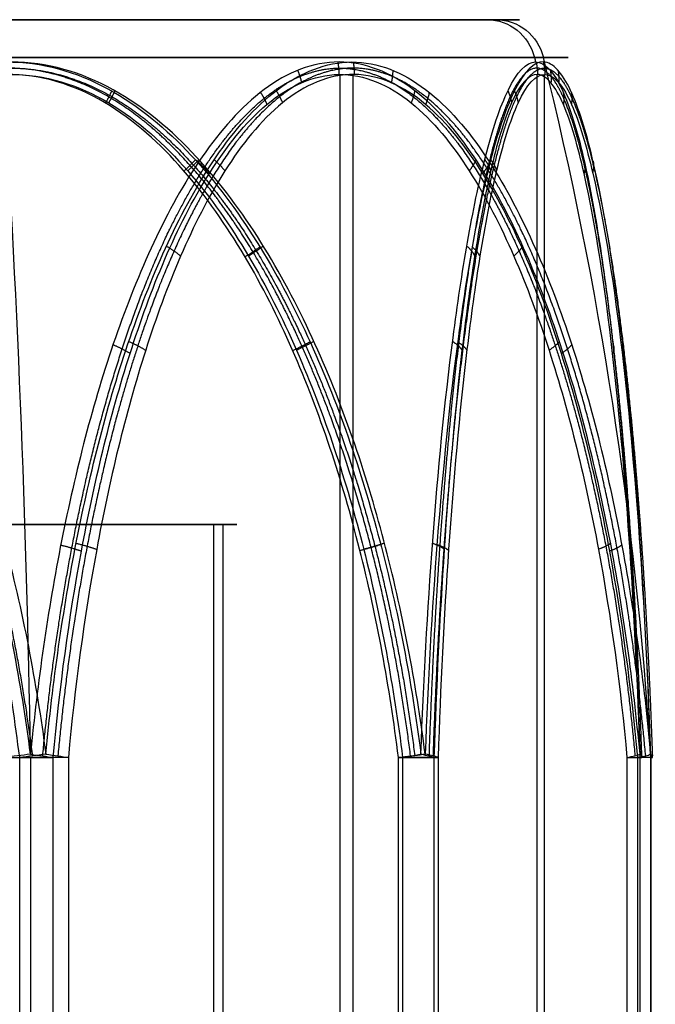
# Model space of a CAD drawing. Header units: millimetres. Extents: x -175 to 175, y -101 to 102.
# Tile 27 of 133: x -105.6 to -103.08, y -52.4 to -48.5. Entities that reach past the tile are written whole.
import ezdxf

# ---------------------------------------------------------------- set-up
doc = ezdxf.new("R2010")
doc.units = ezdxf.units.MM
doc.layers.add('Livello 01', color=7, linetype='Continuous')

msp = doc.modelspace()

# ---------------------------------------------------------------- linework, layer by layer
at = {"layer": 'Livello 01', "color": 254, "true_color": 0xcad1ee}
for p, q in [((-103.7479, -48.5, -216.1848), (-109.1059, -48.5, -217.5985)), ((-103.7127, -48.5, -3.3662), (-109.0706, -48.5, -4.7799)), ((-104.3313, -59.3, -219.0033), (-104.3313, -48.7169, -219.0033)), ((-104.28, -59.3, -1.9775), (-104.28, -48.7169, -1.9775)), ((-103.5504, -59.3, -216.1327), (-103.5504, -48.7169, -216.1327)), ((-103.521, -59.3, -4.854), (-103.521, -48.7169, -4.854)), ((-108.0223, -50.5, -217.3126), (-104.8315, -50.5, -216.4707)), ((-104.7963, -50.5, -3.6521), (-107.9871, -50.5, -4.494)), ((-104.7963, -50.5, -3.6521), (-104.7963, -55.4, -3.6521)), ((-105.5584, -51.4225, -220.1833), (-105.5584, -59.3, -220.1833)), ((-103.1, -51.4225, -3.2045), (-103.1, -59.3, -3.2045))]:
    msp.add_line(p, q, dxfattribs=at)
at = {"layer": 'Livello 01', "color": 254, "true_color": 0xcad1ee, "extrusion": (0, -1, 0)}
for centre, radius, start, end in [((-106.4269, -216.8917, 48.5), 2.7707, 14.7811, 194.7811), ((-106.4269, -216.8917, 48.5), 2.7707, 194.7811, 14.7811), ((-106.3917, -4.0731, 48.5), 2.7707, 284.7811, 104.7811), ((-106.3917, -4.0731, 48.6503), 2.9644, 284.7811, 104.7811), ((-106.4269, -216.8917, 50.5), 1.65, 14.7811, 194.7811), ((-106.4269, -216.8917, 50.5), 1.65, 194.7811, 14.7811), ((-106.3917, -4.0731, 50.5), 1.65, 284.7811, 104.7811), ((-105.6094, -219.9899, 51.4225), 0.2, 254.7811, 314.7811), ((-105.5505, -0.9811, 51.4225), 0.2, 44.7811, 104.7811), ((-104.1525, -214.6346, 51.4225), 0.2, 14.7811, 74.7811), ((-104.1346, -6.3475, 51.4225), 0.2, 284.7811, 344.7811), ((-103.335, -217.7328, 51.4225), 0.2, 314.7811, 14.7811), ((-103.2934, -3.2556, 51.4225), 0.2, 344.7811, 44.7811)]:
    msp.add_arc(centre, radius, start, end, dxfattribs=at)
at = {"layer": 'Livello 01', "color": 254, "true_color": 0xcad1ee, "extrusion": (0.255127, 8.7283e-13, -0.966908)}
msp.add_arc((-48.7, -155.4693, 182.5618), 0.2, 0, 75.6064, dxfattribs=at)
at = {"layer": 'Livello 01', "color": 254, "true_color": 0xcad1ee, "extrusion": (0.255127, -3.22045e-16, -0.966908)}
msp.add_arc((-48.7, -155.4693, 182.5618), 0.2, 0, 75.6064, dxfattribs=at)
at = {"layer": 'Livello 01', "color": 254, "true_color": 0xcad1ee, "extrusion": (0.255127, -8.49744e-17, -0.966908)}
msp.add_arc((-48.7, -101.1394, -23.2051), 0.2, 0, 75.6064, dxfattribs=at)
at = {"layer": 'Livello 01', "color": 254, "true_color": 0xcad1ee, "extrusion": (0, 1, 0)}
for centre, radius, start, end in [((106.4269, -216.8917, -48.6503), 2.9644, 345.2189, 165.2189), ((106.4269, -216.8917, -48.6503), 2.9644, 165.2189, 345.2189), ((104.1525, -214.6346, -51.4225), 0.2, 105.2189, 165.2189)]:
    msp.add_arc(centre, radius, start, end, dxfattribs=at)
at = {"layer": 'Livello 01', "color": 254, "true_color": 0xcad1ee, "extrusion": (0.966908, 8.49744e-17, 0.255127)}
msp.add_arc((-52.379, -170.997, -158.24), 15, 273.70547, 284.39359, dxfattribs=at)
at = {"layer": 'Livello 01', "color": 254, "true_color": 0xcad1ee, "extrusion": (0.255127, -2.0959e-10, -0.966908)}
msp.add_arc((-52.379, -169.8047, 182.5618), 15, 75.60641, 75.6739, dxfattribs=at)
at = {"layer": 'Livello 01', "color": 254, "true_color": 0xcad1ee, "extrusion": (-0.255127, 3.22045e-16, 0.966908)}
msp.add_arc((52.379, -115.4748, 23.2051), 15, 93.70547, 104.39359, dxfattribs=at)
at = {"layer": 'Livello 01', "color": 254, "true_color": 0xcad1ee, "extrusion": (-0.123948, 0.991716, 0.03372)}
for centre, start, end in [((111.1715, -218.5859, -45.3244), 254.8918, 285.0986), ((109.7258, -213.2275, -45.3244), 105.0986, 135.3054)]:
    msp.add_arc(centre, 0.2, start, end, dxfattribs=at)
at = {"layer": 'Livello 01', "color": 254, "true_color": 0xcad1ee, "extrusion": (0.124202, -0.991716, 0.032772)}
msp.add_arc((-111.1226, -2.2229, 37.8548), 0.2, 74.4571, 104.664, dxfattribs=at)
at = {"layer": 'Livello 01', "color": 254, "true_color": 0xcad1ee, "extrusion": (-0.091176, -0.991716, -0.090482)}
msp.add_arc((-100.4581, -213.5794, 80.5308), 0.2, 284.336, 314.5428, dxfattribs=at)
at = {"layer": 'Livello 01', "color": 254, "true_color": 0xcad1ee, "extrusion": (0.090482, 0.991716, -0.091176)}
msp.add_arc((100.4416, -6.5206, -60.4575), 0.2, 104.7737, 134.9806, dxfattribs=at)
at = {"layer": 'Livello 01', "color": 254, "true_color": 0xcad1ee, "extrusion": (-0.124202, 0.991716, -0.032772)}
msp.add_arc((109.7176, -7.5921, -37.8548), 0.2, 225.1292, 255.336, dxfattribs=at)
at = {"layer": 'Livello 01', "color": 254, "true_color": 0xcad1ee, "extrusion": (0.032772, 0.991716, -0.124202)}
msp.add_arc((102.3973, -219.7832, -27.7517), 0.2, 134.8941, 165.1009, dxfattribs=at)
at = {"layer": 'Livello 01', "color": 254, "true_color": 0xcad1ee, "extrusion": (0.03372, 0.991716, 0.123948)}
msp.add_arc((102.327, 0.5101, -55.2947), 0.2, 195.34, 225.5469, dxfattribs=at)
at = {"layer": 'Livello 01', "color": 254, "true_color": 0xcad1ee, "extrusion": (0.091176, -0.991716, 0.090482)}
msp.add_arc((-107.6089, -220.617, 21.8739), 0.2, 314.5428, 344.7496, dxfattribs=at)
at = {"layer": 'Livello 01', "color": 254, "true_color": 0xcad1ee, "extrusion": (-0.090482, 0.991716, 0.091176)}
msp.add_arc((107.5384, 0.5714, -41.9471), 0.2, 134.9806, 165.1874, dxfattribs=at)
at = {"layer": 'Livello 01', "color": 254, "true_color": 0xcad1ee, "extrusion": (0.032772, -0.991716, -0.124202)}
msp.add_arc((-104.977, -210.0875, 74.6529), 0.2, 344.6923, 14.8991, dxfattribs=at)
at = {"layer": 'Livello 01', "color": 254, "true_color": 0xcad1ee, "extrusion": (-0.03372, 0.991716, -0.123948)}
msp.add_arc((104.9812, -9.1654, -47.11), 0.2, 165.1332, 195.34, dxfattribs=at)
at = {"layer": 'Livello 01', "color": 254, "true_color": 0xcad1ee}
msp.add_arc((-103.2934, -51.4225, -3.2556), 0.2, 0, 1.9475, dxfattribs=at)
for points, knots in [([(-105.5585, -51.4096, -220.1829), (-105.5957, -51.1238, -220.1736), (-105.65, -50.8404, -220.16), (-105.797, -50.2887, -220.123), (-105.8893, -50.0193, -220.0998), (-106.0704, -49.6299, -220.0539), (-106.1384, -49.5024, -220.0367), (-106.2906, -49.2615, -219.9978), (-106.375, -49.1473, -219.9761), (-106.5702, -48.9385, -219.9256), (-106.6788, -48.8463, -219.8973), (-106.9274, -48.7089, -219.8316), (-107.0669, -48.6675, -219.7942), (-107.2754, -48.6674, -219.7375), (-107.3459, -48.6774, -219.7182), (-107.4808, -48.7152, -219.6809), (-107.5453, -48.7426, -219.663), (-107.7317, -48.8456, -219.6109), (-107.8405, -48.9386, -219.58), (-108.034, -49.1468, -219.5248), (-108.1179, -49.2612, -219.5007), (-108.2695, -49.5031, -219.4569), (-108.3367, -49.6308, -219.4374), (-108.5154, -50.0188, -219.3854), (-108.6068, -50.2878, -219.3586), (-108.7524, -50.8398, -219.316), (-108.8062, -51.1237, -219.3002), (-108.843, -51.4096, -219.2893)], [0, 0, 0, 0, 0.86597, 0.86597, 1.731941, 1.731941, 2.164926, 2.164926, 2.597911, 2.597911, 3.030897, 3.030897, 3.463882, 3.463882, 3.680375, 3.680375, 3.896867, 3.896867, 4.329852, 4.329852, 4.762838, 4.762838, 5.195823, 5.195823, 6.061793, 6.061793, 6.927764, 6.927764, 6.927764, 6.927764]), ([(-107.2954, -51.4096, -213.6004), (-107.2582, -51.1243, -213.6097), (-107.2045, -50.8433, -213.6232), (-107.0583, -50.2934, -213.6599), (-106.9664, -50.024, -213.6831), (-106.7245, -49.5025, -213.7443), (-106.5793, -49.2558, -213.7812), (-106.2874, -48.9419, -213.8568), (-106.1796, -48.8497, -213.8848), (-105.9938, -48.7456, -213.934), (-105.9295, -48.7179, -213.951), (-105.7953, -48.679, -213.987), (-105.7246, -48.6681, -214.0061), (-105.5151, -48.6661, -214.063), (-105.3761, -48.7062, -214.1014), (-105.1274, -48.8418, -214.171), (-105.0192, -48.9332, -214.2017), (-104.8241, -49.1414, -214.2573), (-104.7389, -49.257, -214.2818), (-104.5864, -49.4995, -214.3258), (-104.5199, -49.6254, -214.3452), (-104.3407, -50.0129, -214.3973), (-104.2477, -50.2856, -214.4245), (-104.1009, -50.8419, -214.4675), (-104.0476, -51.1241, -214.4832), (-104.0109, -51.4096, -214.494)], [-6.93099, -6.93099, -6.93099, -6.93099, -6.064616, -6.064616, -5.198242, -5.198242, -4.331869, -4.331869, -3.898682, -3.898682, -3.682088, -3.682088, -3.465495, -3.465495, -3.032308, -3.032308, -2.599121, -2.599121, -2.165934, -2.165934, -1.732747, -1.732747, -0.866374, -0.866374, 0, 0, 0, 0]), ([(-107.1491, -48.6674, -1.2025), (-107.0794, -48.6674, -1.1842), (-107.0087, -48.6775, -1.1656), (-106.8733, -48.7153, -1.1305), (-106.8084, -48.7427, -1.1137), (-106.6211, -48.8458, -1.0657), (-106.5114, -48.9388, -1.0381), (-106.3163, -49.1471, -0.9891), (-106.2316, -49.2615, -0.9681), (-106.0785, -49.5033, -0.9302), (-106.0105, -49.631, -0.9135), (-105.8298, -50.0189, -0.8692), (-105.7373, -50.288, -0.8467), (-105.5899, -50.8399, -0.8108), (-105.5354, -51.1238, -0.7976), (-105.4981, -51.4096, -0.7886)], [0, 0, 0, 0, 0.216392, 0.216392, 0.432785, 0.432785, 0.86557, 0.86557, 1.298354, 1.298354, 1.731139, 1.731139, 2.596709, 2.596709, 3.462278, 3.462278, 3.462278, 3.462278]), ([(-103.994, -51.4096, -6.4891), (-104.0309, -51.1238, -6.4997), (-104.0847, -50.8403, -6.515), (-104.2305, -50.2886, -6.5566), (-104.3221, -50.0192, -6.5826), (-104.5019, -49.6297, -6.6334), (-104.5694, -49.5022, -6.6525), (-104.7206, -49.2613, -6.6949), (-104.8046, -49.1471, -6.7184), (-104.999, -48.9383, -6.7722), (-105.1072, -48.8461, -6.802), (-105.3555, -48.7087, -6.8694), (-105.495, -48.6674, -6.9068), (-105.6342, -48.6674, -6.9436)], [-3.465488, -3.465488, -3.465488, -3.465488, -2.599116, -2.599116, -1.732744, -1.732744, -1.299558, -1.299558, -0.866372, -0.866372, -0.433186, -0.433186, 0, 0, 0, 0]), ([(-103.1424, -51.4096, -217.7852), (-103.1691, -51.1238, -217.8128), (-103.208, -50.8404, -217.853), (-103.3136, -50.2887, -217.9618), (-103.3798, -50.0193, -218.0301), (-103.5101, -49.6299, -218.1641), (-103.559, -49.5024, -218.2142), (-103.6688, -49.2615, -218.3266), (-103.7297, -49.1473, -218.3889), (-103.8711, -48.9385, -218.5327), (-103.9499, -48.8463, -218.6126), (-104.1311, -48.7089, -218.795), (-104.2332, -48.6675, -218.8972), (-104.3866, -48.6674, -219.0494), (-104.4386, -48.6774, -219.1008), (-104.5383, -48.7152, -219.199), (-104.5861, -48.7426, -219.2459), (-104.7244, -48.8456, -219.3812), (-104.8055, -48.9386, -219.46), (-104.9501, -49.1468, -219.6), (-105.013, -49.2612, -219.6606), (-105.1266, -49.5031, -219.7699), (-105.1772, -49.6308, -219.8184), (-105.3115, -50.0188, -219.9472), (-105.3804, -50.2878, -220.0129), (-105.4902, -50.8398, -220.1177), (-105.5307, -51.1237, -220.1564), (-105.5585, -51.4096, -220.1829)], [0, 0, 0, 0, 0.86597, 0.86597, 1.731941, 1.731941, 2.164926, 2.164926, 2.597911, 2.597911, 3.030897, 3.030897, 3.463882, 3.463882, 3.680375, 3.680375, 3.896867, 3.896867, 4.329852, 4.329852, 4.762838, 4.762838, 5.195823, 5.195823, 6.061793, 6.061793, 6.927764, 6.927764, 6.927764, 6.927764]), ([(-105.4981, -51.4096, -0.7886), (-105.4706, -51.1238, -0.8152), (-105.4304, -50.8404, -0.8542), (-105.3215, -50.2887, -0.9597), (-105.2532, -50.0193, -1.0259), (-105.1193, -49.6299, -1.1562), (-105.0691, -49.5024, -1.2051), (-104.9567, -49.2615, -1.3149), (-104.8944, -49.1473, -1.3758), (-104.7506, -48.9385, -1.5172), (-104.6707, -48.8463, -1.5961), (-104.4883, -48.7089, -1.7773), (-104.3862, -48.6675, -1.8793), (-104.234, -48.6674, -2.0327), (-104.1825, -48.6774, -2.0847), (-104.0844, -48.7152, -2.1844), (-104.0374, -48.7426, -2.2322), (-103.9021, -48.8456, -2.3705), (-103.8233, -48.9386, -2.4516), (-103.6833, -49.1468, -2.5962), (-103.6227, -49.2612, -2.6591), (-103.5134, -49.5031, -2.7728), (-103.4649, -49.6308, -2.8233), (-103.3361, -50.0188, -2.9577), (-103.2704, -50.2878, -3.0265), (-103.1656, -50.8398, -3.1363), (-103.1269, -51.1237, -3.1769), (-103.1004, -51.4096, -3.2046)], [0, 0, 0, 0, 0.86597, 0.86597, 1.731941, 1.731941, 2.164926, 2.164926, 2.597911, 2.597911, 3.030897, 3.030897, 3.463882, 3.463882, 3.680375, 3.680375, 3.896867, 3.896867, 4.329852, 4.329852, 4.762838, 4.762838, 5.195823, 5.195823, 6.061793, 6.061793, 6.927764, 6.927764, 6.927764, 6.927764]), ([(-104.0109, -51.4096, -214.494), (-104.0003, -51.1238, -214.5309), (-103.985, -50.8403, -214.5847), (-103.9434, -50.2886, -214.7305), (-103.9174, -50.0192, -214.8221), (-103.8666, -49.6297, -215.0019), (-103.8475, -49.5022, -215.0694), (-103.8051, -49.2613, -215.2206), (-103.7816, -49.1471, -215.3046), (-103.7278, -48.9383, -215.499), (-103.698, -48.8461, -215.6072), (-103.6306, -48.7087, -215.8555), (-103.5932, -48.6674, -215.995), (-103.5564, -48.6674, -216.1342)], [-3.465488, -3.465488, -3.465488, -3.465488, -2.599116, -2.599116, -1.732744, -1.732744, -1.299558, -1.299558, -0.866372, -0.866372, -0.433186, -0.433186, 0, 0, 0, 0]), ([(-103.1004, -51.4096, -3.2046), (-103.1097, -51.1243, -3.2418), (-103.1232, -50.8433, -3.2955), (-103.1599, -50.2934, -3.4417), (-103.1831, -50.024, -3.5336), (-103.2443, -49.5025, -3.7755), (-103.2812, -49.2558, -3.9207), (-103.3568, -48.9419, -4.2126), (-103.3848, -48.8497, -4.3204), (-103.434, -48.7456, -4.5062), (-103.451, -48.7179, -4.5705), (-103.487, -48.679, -4.7047), (-103.5061, -48.6681, -4.7754), (-103.563, -48.6661, -4.9849), (-103.6014, -48.7062, -5.1239), (-103.671, -48.8418, -5.3726), (-103.7017, -48.9332, -5.4808), (-103.7573, -49.1414, -5.6759), (-103.7818, -49.257, -5.7611), (-103.8258, -49.4995, -5.9136), (-103.8452, -49.6254, -5.9801), (-103.8973, -50.0129, -6.1593), (-103.9245, -50.2856, -6.2523), (-103.9675, -50.8419, -6.3991), (-103.9832, -51.1241, -6.4524), (-103.994, -51.4096, -6.4891)], [-6.93099, -6.93099, -6.93099, -6.93099, -6.064616, -6.064616, -5.198242, -5.198242, -4.331869, -4.331869, -3.898682, -3.898682, -3.682088, -3.682088, -3.465495, -3.465495, -3.032308, -3.032308, -2.599121, -2.599121, -2.165934, -2.165934, -1.732747, -1.732747, -0.866374, -0.866374, 0, 0, 0, 0]), ([(-103.5564, -48.6674, -216.1342), (-103.538, -48.6674, -216.2039), (-103.5195, -48.6775, -216.2747), (-103.4843, -48.7153, -216.41), (-103.4676, -48.7427, -216.4749), (-103.4196, -48.8458, -216.6622), (-103.3919, -48.9388, -216.7719), (-103.343, -49.1471, -216.967), (-103.322, -49.2615, -217.0518), (-103.2841, -49.5033, -217.2048), (-103.2674, -49.631, -217.2728), (-103.2231, -50.0189, -217.4535), (-103.2005, -50.288, -217.546), (-103.1647, -50.8399, -217.6935), (-103.1515, -51.1238, -217.7479), (-103.1424, -51.4096, -217.7852)], [0, 0, 0, 0, 0.216392, 0.216392, 0.432785, 0.432785, 0.86557, 0.86557, 1.298354, 1.298354, 1.731139, 1.731139, 2.596709, 2.596709, 3.462278, 3.462278, 3.462278, 3.462278]), ([(-105.6015, -51.4225, -0.7878), (-105.6363, -51.145, -0.7969), (-105.6863, -50.8722, -0.8101), (-105.8214, -50.3376, -0.8458), (-105.9061, -50.0757, -0.8681), (-106.1273, -49.568, -0.9265), (-106.2636, -49.3193, -0.9624), (-106.5351, -49.0039, -1.0341), (-106.6377, -48.9081, -1.0612), (-106.815, -48.7999, -1.1079), (-106.8773, -48.7703, -1.1244), (-107.0076, -48.7291, -1.1588), (-107.0765, -48.7176, -1.1769), (-107.2797, -48.7156, -1.2306), (-107.4157, -48.7589, -1.2664), (-107.6536, -48.9, -1.3292), (-107.7562, -48.994, -1.3563), (-107.9393, -49.2034, -1.4046), (-108.0181, -49.3172, -1.4254), (-108.1599, -49.5559, -1.4628), (-108.223, -49.6817, -1.4795), (-108.3913, -50.0644, -1.5239), (-108.4772, -50.3283, -1.5465), (-108.6142, -50.8676, -1.5827), (-108.6649, -51.144, -1.5961), (-108.6998, -51.4225, -1.6053)], [-6.736681, -6.736681, -6.736681, -6.736681, -5.894596, -5.894596, -5.052511, -5.052511, -4.210425, -4.210425, -3.789383, -3.789383, -3.578862, -3.578862, -3.36834, -3.36834, -2.947298, -2.947298, -2.526255, -2.526255, -2.105213, -2.105213, -1.68417, -1.68417, -0.842085, -0.842085, 0, 0, 0, 0]), ([(-104.1, -51.4225, -214.4416), (-104.1348, -51.1439, -214.4321), (-104.1851, -50.8686, -214.4184), (-104.3228, -50.3259, -214.381), (-104.4097, -50.0595, -214.3573), (-104.5771, -49.679, -214.3118), (-104.6392, -49.555, -214.2949), (-104.7815, -49.3154, -214.2562), (-104.8613, -49.2003, -214.2345), (-105.0443, -48.9913, -214.1847), (-105.1466, -48.898, -214.1569), (-105.3838, -48.758, -214.0923), (-105.5189, -48.7152, -214.0556), (-105.7224, -48.7178, -214.0002), (-105.791, -48.7296, -213.9815), (-105.9201, -48.7709, -213.9464), (-105.9816, -48.8002, -213.9297), (-106.1584, -48.9085, -213.8816), (-106.2586, -49.0022, -213.8543), (-106.5307, -49.3182, -213.7803), (-106.6641, -49.5617, -213.744), (-106.8872, -50.0729, -213.6833), (-106.9721, -50.3361, -213.6602), (-107.1074, -50.8721, -213.6234), (-107.1573, -51.1452, -213.6098), (-107.1919, -51.4225, -213.6004)], [0, 0, 0, 0, 0.842096, 0.842096, 1.684191, 1.684191, 2.105239, 2.105239, 2.526287, 2.526287, 2.947334, 2.947334, 3.368382, 3.368382, 3.578906, 3.578906, 3.78943, 3.78943, 4.210478, 4.210478, 5.052573, 5.052573, 5.894669, 5.894669, 6.736764, 6.736764, 6.736764, 6.736764]), ([(-107.1818, -51.4225, -7.3584), (-107.147, -51.145, -7.3492), (-107.0971, -50.8722, -7.336), (-106.9619, -50.3376, -7.3004), (-106.8772, -50.0757, -7.278), (-106.656, -49.568, -7.2196), (-106.5197, -49.3193, -7.1837), (-106.2482, -49.0039, -7.112), (-106.1456, -48.9081, -7.085), (-105.9684, -48.7999, -7.0382), (-105.906, -48.7703, -7.0217), (-105.7757, -48.7291, -6.9874), (-105.7068, -48.7176, -6.9692), (-105.5036, -48.7156, -6.9156), (-105.3676, -48.7589, -6.8797), (-105.1297, -48.9, -6.8169), (-105.0271, -48.994, -6.7898), (-104.844, -49.2034, -6.7415), (-104.7653, -49.3172, -6.7207), (-104.6234, -49.5559, -6.6833), (-104.5603, -49.6817, -6.6667), (-104.392, -50.0644, -6.6223), (-104.3061, -50.3283, -6.5996), (-104.1691, -50.8676, -6.5634), (-104.1184, -51.144, -6.5501), (-104.0835, -51.4225, -6.5409)], [-6.736681, -6.736681, -6.736681, -6.736681, -5.894596, -5.894596, -5.052511, -5.052511, -4.210425, -4.210425, -3.789383, -3.789383, -3.578862, -3.578862, -3.36834, -3.36834, -2.947298, -2.947298, -2.526255, -2.526255, -2.105213, -2.105213, -1.68417, -1.68417, -0.842085, -0.842085, 0, 0, 0, 0]), ([(-105.4686, -51.4225, -220.1319), (-105.443, -51.145, -220.1066), (-105.4064, -50.8722, -220.0702), (-105.3071, -50.3376, -219.9717), (-105.245, -50.0757, -219.91), (-105.0826, -49.568, -219.7489), (-104.9826, -49.3193, -219.6496), (-104.7832, -49.0039, -219.4518), (-104.7079, -48.9081, -219.377), (-104.5778, -48.7999, -219.2479), (-104.532, -48.7703, -219.2025), (-104.4364, -48.7291, -219.1076), (-104.3858, -48.7176, -219.0574), (-104.2366, -48.7156, -218.9093), (-104.1368, -48.7589, -218.8103), (-103.9621, -48.9, -218.6369), (-103.8868, -48.994, -218.5622), (-103.7524, -49.2034, -218.4288), (-103.6946, -49.3172, -218.3714), (-103.5905, -49.5559, -218.2681), (-103.5441, -49.6817, -218.2221), (-103.4206, -50.0644, -218.0995), (-103.3575, -50.3283, -218.0369), (-103.2569, -50.8676, -217.9371), (-103.2197, -51.144, -217.9002), (-103.1941, -51.4225, -217.8748)], [-6.736681, -6.736681, -6.736681, -6.736681, -5.894596, -5.894596, -5.052511, -5.052511, -4.210425, -4.210425, -3.789383, -3.789383, -3.578862, -3.578862, -3.36834, -3.36834, -2.947298, -2.947298, -2.526255, -2.526255, -2.105213, -2.105213, -1.68417, -1.68417, -0.842085, -0.842085, 0, 0, 0, 0]), ([(-103.1514, -51.4225, -3.1147), (-103.1768, -51.145, -3.0892), (-103.2132, -50.8722, -3.0525), (-103.3116, -50.3376, -2.9533), (-103.3733, -50.0757, -2.8911), (-103.5344, -49.568, -2.7287), (-103.6337, -49.3193, -2.6287), (-103.8316, -49.0039, -2.4293), (-103.9063, -48.9081, -2.354), (-104.0354, -48.7999, -2.2239), (-104.0809, -48.7703, -2.1781), (-104.1758, -48.7291, -2.0825), (-104.226, -48.7176, -2.0319), (-104.374, -48.7156, -1.8827), (-104.4731, -48.7589, -1.7829), (-104.6464, -48.9, -1.6083), (-104.7212, -48.994, -1.5329), (-104.8545, -49.2034, -1.3985), (-104.9119, -49.3172, -1.3407), (-105.0152, -49.5559, -1.2366), (-105.0612, -49.6817, -1.1903), (-105.1838, -50.0644, -1.0667), (-105.2464, -50.3283, -1.0036), (-105.3462, -50.8676, -0.9031), (-105.3831, -51.144, -0.8659), (-105.4085, -51.4225, -0.8403)], [-6.736681, -6.736681, -6.736681, -6.736681, -5.894596, -5.894596, -5.052511, -5.052511, -4.210425, -4.210425, -3.789383, -3.789383, -3.578862, -3.578862, -3.36834, -3.36834, -2.947298, -2.947298, -2.526255, -2.526255, -2.105213, -2.105213, -1.68417, -1.68417, -0.842085, -0.842085, 0, 0, 0, 0]), ([(-103.1416, -51.4225, -217.6818), (-103.1508, -51.145, -217.647), (-103.164, -50.8722, -217.5971), (-103.1996, -50.3376, -217.4619), (-103.222, -50.0757, -217.3772), (-103.2804, -49.568, -217.156), (-103.3163, -49.3193, -217.0197), (-103.388, -49.0039, -216.7482), (-103.415, -48.9081, -216.6456), (-103.4618, -48.7999, -216.4684), (-103.4783, -48.7703, -216.406), (-103.5126, -48.7291, -216.2757), (-103.5308, -48.7176, -216.2068), (-103.5844, -48.7156, -216.0036), (-103.6203, -48.7589, -215.8676), (-103.6831, -48.9, -215.6297), (-103.7102, -48.994, -215.5271), (-103.7585, -49.2034, -215.344), (-103.7793, -49.3172, -215.2653), (-103.8167, -49.5559, -215.1234), (-103.8333, -49.6817, -215.0603), (-103.8777, -50.0644, -214.892), (-103.9004, -50.3283, -214.8061), (-103.9366, -50.8676, -214.6691), (-103.9499, -51.144, -214.6184), (-103.9591, -51.4225, -214.5835)], [-6.736681, -6.736681, -6.736681, -6.736681, -5.894596, -5.894596, -5.052511, -5.052511, -4.210425, -4.210425, -3.789383, -3.789383, -3.578862, -3.578862, -3.36834, -3.36834, -2.947298, -2.947298, -2.526255, -2.526255, -2.105213, -2.105213, -1.68417, -1.68417, -0.842085, -0.842085, 0, 0, 0, 0]), ([(-103.9416, -51.4225, -6.4), (-103.9321, -51.1439, -6.3652), (-103.9184, -50.8686, -6.3149), (-103.881, -50.3259, -6.1772), (-103.8573, -50.0595, -6.0903), (-103.8118, -49.679, -5.9229), (-103.7949, -49.555, -5.8608), (-103.7562, -49.3154, -5.7185), (-103.7345, -49.2003, -5.6387), (-103.6847, -48.9913, -5.4557), (-103.6569, -48.898, -5.3534), (-103.5923, -48.758, -5.1162), (-103.5556, -48.7152, -4.9811), (-103.5002, -48.7178, -4.7776), (-103.4815, -48.7296, -4.709), (-103.4464, -48.7709, -4.5799), (-103.4297, -48.8002, -4.5184), (-103.3816, -48.9085, -4.3416), (-103.3543, -49.0022, -4.2414), (-103.2803, -49.3182, -3.9693), (-103.244, -49.5617, -3.8359), (-103.1833, -50.0729, -3.6128), (-103.1602, -50.3361, -3.5279), (-103.1234, -50.8721, -3.3926), (-103.1098, -51.1452, -3.3427), (-103.1004, -51.4225, -3.3081)], [0, 0, 0, 0, 0.842096, 0.842096, 1.684191, 1.684191, 2.105239, 2.105239, 2.526287, 2.526287, 2.947334, 2.947334, 3.368382, 3.368382, 3.578906, 3.578906, 3.78943, 3.78943, 4.210478, 4.210478, 5.052573, 5.052573, 5.894669, 5.894669, 6.736764, 6.736764, 6.736764, 6.736764])]:
    msp.add_open_spline(points, degree=3, knots=knots, dxfattribs=at)
for points, weights in [([(-104.3408, -48.6674, -219.0039), (-104.3362, -48.6918, -219.0082), (-104.3361, -48.7169, -219.008)], [0.999999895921, 0.992194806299, 1]), ([(-104.2794, -48.6674, -1.9869), (-104.2751, -48.6918, -1.9824), (-104.2753, -48.7169, -1.9822)], [0.999999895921, 0.992194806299, 1]), ([(-103.5546, -48.6674, -216.1411), (-103.5486, -48.6918, -216.1393), (-103.5487, -48.7169, -216.1391)], [0.999999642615, 0.992194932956, 1]), ([(-103.5257, -48.6674, -4.8475), (-103.5197, -48.6918, -4.8493), (-103.5198, -48.7169, -4.8495)], [0.999999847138, 0.992194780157, 1.00000065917]), ([(-104.4996, -48.7007, -219.1608), (-104.4896, -48.7248, -219.1604), (-104.4842, -48.7497, -219.155)], [1.00000036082, 0.991604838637, 1]), ([(-104.1225, -48.7007, -2.1457), (-104.1229, -48.7248, -2.1357), (-104.1283, -48.7497, -2.1303)], [1.00000036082, 0.991604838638, 1]), ([(-103.4981, -48.7007, -216.3571), (-103.4935, -48.7248, -216.3482), (-103.4954, -48.7497, -216.3409)], [1.00000035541, 0.991604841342, 1]), ([(-103.4675, -48.7001, -4.632), (-103.463, -48.7242, -4.6408), (-103.465, -48.7491, -4.6481)], [1.00000070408, 0.991615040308, 0.999999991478]), ([(-105.2368, -48.7823, -214.1404), (-105.2478, -48.8058, -214.1293), (-105.2614, -48.8303, -214.1256)], [1.00000204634, 0.990192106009, 1.00000013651]), ([(-105.2241, -48.7815, -6.8337), (-105.2351, -48.805, -6.8447), (-105.2487, -48.8294, -6.8483)], [1.00000051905, 0.990207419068, 1]), ([(-104.6468, -48.7881, -219.3052), (-104.6314, -48.8115, -219.3011), (-104.6212, -48.8359, -219.2909)], [1.00000217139, 0.990094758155, 1]), ([(-104.5846, -48.7815, -1.6816), (-104.5696, -48.805, -1.6856), (-104.5597, -48.8294, -1.6956)], [1.00000044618, 0.990207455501, 1]), ([(-104.0354, -48.7815, -218.6987), (-104.0395, -48.805, -218.7137), (-104.0495, -48.8294, -218.7236)], [1.00000044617, 0.990207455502, 1]), ([(-103.9781, -48.7881, -2.2929), (-103.9822, -48.8115, -2.2775), (-103.9924, -48.8359, -2.2673)], [1.00000217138, 0.990094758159, 1]), ([(-103.6663, -48.7815, -215.7241), (-103.6553, -48.805, -215.7351), (-103.6517, -48.8294, -215.7487)], [1.00000051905, 0.990207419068, 1]), ([(-103.6404, -48.7823, -5.2632), (-103.6293, -48.8058, -5.2522), (-103.6256, -48.8303, -5.2386)], [1.00000204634, 0.990192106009, 1.00000013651]), ([(-103.4466, -48.7881, -216.5568), (-103.4425, -48.8115, -216.5414), (-103.4462, -48.8359, -216.5274)], [1.00000150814, 0.990095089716, 1]), ([(-103.4147, -48.7864, -4.4335), (-103.4108, -48.8099, -4.4488), (-103.4145, -48.8343, -4.4627)], [1.00000087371, 0.990122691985, 1.00000018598]), ([(-104.9052, -49.0552, -214.2342), (-104.9252, -49.0767, -214.2171), (-104.9496, -49.0995, -214.2104)], [1.00000107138, 0.985835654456, 1.00000072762]), ([(-104.891, -49.0544, -6.7423), (-104.9112, -49.0759, -6.7592), (-104.9355, -49.0987, -6.7657)], [1.00000077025, 0.985848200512, 1]), ([(-104.8304, -49.0544, -1.4388), (-104.8056, -49.0759, -1.4478), (-104.7878, -49.0987, -1.4657)], [1.00000073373, 0.985848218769, 1]), ([(-103.7927, -49.0544, -218.4529), (-103.8017, -49.0759, -218.4777), (-103.8196, -49.0987, -218.4955)], [1.00000073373, 0.985848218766, 1]), ([(-103.7577, -49.0544, -215.391), (-103.7408, -49.0759, -215.4112), (-103.7343, -49.0987, -215.4355)], [1.00000077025, 0.985848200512, 1]), ([(-103.7342, -49.0552, -5.5948), (-103.7171, -49.0767, -5.5748), (-103.7104, -49.0995, -5.5504)], [1.00000107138, 0.985835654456, 1.00000072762]), ([(-103.3282, -49.0607, -4.1022), (-103.3236, -49.0822, -4.1283), (-103.3302, -49.105, -4.1529)], [1.00000355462, 0.985751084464, 1.00000012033]), ([(-104.8929, -49.0648, -219.5446), (-104.8678, -49.0863, -219.5357), (-104.8497, -49.109, -219.5177)], [1.00000295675, 0.985690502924, 1]), ([(-103.7387, -49.0648, -2.539), (-103.7476, -49.0863, -2.5139), (-103.7656, -49.109, -2.4958)], [1.00000295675, 0.985690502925, 1]), ([(-103.3624, -49.0648, -216.8896), (-103.3576, -49.0863, -216.8634), (-103.3641, -49.109, -216.8387)], [1.00000228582, 0.985690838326, 1]), ([(-105.0198, -49.3968, -1.2533), (-104.9872, -49.4159, -1.2648), (-104.9636, -49.4366, -1.2887)], [0.999999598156, 0.981097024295, 1]), ([(-104.6491, -49.4, -214.3077), (-104.6752, -49.4191, -214.2851), (-104.7077, -49.4397, -214.2762)], [1.00000105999, 0.981054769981, 1.00000133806]), ([(-104.6356, -49.3968, -6.671), (-104.6618, -49.4159, -6.6935), (-104.6943, -49.4366, -6.702)], [0.999999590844, 0.981097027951, 1]), ([(-103.829, -49.3968, -215.1356), (-103.8065, -49.4159, -215.1618), (-103.798, -49.4366, -215.1943)], [0.999999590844, 0.981097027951, 1]), ([(-103.8077, -49.4, -5.8509), (-103.7851, -49.4191, -5.8248), (-103.7762, -49.4397, -5.7923)], [1.00000105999, 0.981054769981, 1.00000133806]), ([(-103.6072, -49.3968, -218.2635), (-103.6187, -49.4159, -218.2961), (-103.6425, -49.4366, -218.3198)], [0.999999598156, 0.981097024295, 1]), ([(-105.2313, -49.7873, -219.8703), (-105.1923, -49.8037, -219.8578), (-105.1638, -49.8219, -219.8294)], [1.00000218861, 0.976539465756, 1]), ([(-105.169, -49.7745, -1.1079), (-105.1303, -49.7911, -1.1207), (-105.1021, -49.8093, -1.1491)], [1.00000078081, 0.976675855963, 1]), ([(-104.4502, -49.7762, -214.3654), (-104.4804, -49.7928, -214.3381), (-104.5191, -49.8109, -214.3276)], [1.00000094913, 0.976658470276, 0.999998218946]), ([(-104.4351, -49.7745, -6.6145), (-104.4655, -49.7911, -6.6416), (-104.5042, -49.8093, -6.6519)], [1.00000079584, 0.976675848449, 1]), ([(-103.8855, -49.7745, -214.9351), (-103.8584, -49.7911, -214.9655), (-103.8481, -49.8093, -215.0042)], [1.00000079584, 0.976675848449, 1]), ([(-103.8654, -49.7762, -6.0498), (-103.8381, -49.7928, -6.0196), (-103.8276, -49.8109, -5.9809)], [1.00000094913, 0.976658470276, 0.999998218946]), ([(-103.4617, -49.7745, -218.1144), (-103.4745, -49.7911, -218.153), (-103.5029, -49.8093, -218.1812)], [1.00000078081, 0.976675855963, 1]), ([(-103.413, -49.7873, -2.8774), (-103.4256, -49.8037, -2.8385), (-103.4539, -49.8219, -2.8099)], [1.00000218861, 0.976539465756, 1]), ([(-103.2495, -49.7873, -217.3455), (-103.2409, -49.8037, -217.3055), (-103.2512, -49.8219, -217.2666)], [1.00000286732, 0.976539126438, 1]), ([(-103.2117, -49.7803, -3.6467), (-103.2034, -49.7967, -3.6867), (-103.214, -49.8149, -3.7254)], [1.00000139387, 0.97661468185, 0.999999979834]), ([(-105.4387, -50.5809, -220.0686), (-105.3914, -50.5921, -220.0553), (-105.3568, -50.6049, -220.0209)], [0.999997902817, 0.969693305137, 1]), ([(-105.3778, -50.5739, -0.9051), (-105.3306, -50.5852, -0.9188), (-105.2963, -50.598, -0.9534)], [0.999999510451, 0.96974042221, 1]), ([(-104.1702, -50.5792, -214.4472), (-104.2054, -50.5904, -214.4129), (-104.2524, -50.6032, -214.4001)], [0.999999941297, 0.969703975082, 1.00000013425]), ([(-104.1551, -50.5739, -6.5351), (-104.1905, -50.5852, -6.5691), (-104.2376, -50.598, -6.5815)], [0.999999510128, 0.969740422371, 1]), ([(-103.9649, -50.5739, -214.6551), (-103.9309, -50.5852, -214.6905), (-103.9185, -50.598, -214.7376)], [0.999999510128, 0.969740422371, 1]), ([(-103.9472, -50.5792, -6.3298), (-103.9129, -50.5904, -6.2946), (-103.9001, -50.6032, -6.2476)], [0.999999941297, 0.969703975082, 1.00000013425]), ([(-103.259, -50.5739, -217.9056), (-103.2727, -50.5852, -217.9527), (-103.3072, -50.598, -217.987)], [0.999999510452, 0.969740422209, 1]), ([(-103.2148, -50.5809, -3.0848), (-103.228, -50.5921, -3.0375), (-103.2624, -50.6049, -3.0029)], [0.999997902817, 0.969693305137, 1]), ([(-103.1815, -50.5809, -217.6242), (-103.1694, -50.5921, -217.5766), (-103.1818, -50.6049, -217.5295)], [1.00000035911, 0.969692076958, 1]), ([(-103.1409, -50.5786, -3.3659), (-103.1291, -50.5899, -3.4136), (-103.1419, -50.6026, -3.4606)], [1.00000022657, 0.969707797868, 0.999999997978])]:
    msp.add_rational_spline(points, weights, degree=2, dxfattribs=at)
for points, weights, knots in [([(-105.5497, -51.4158, -0.7813), (-105.5854, -51.1365, -0.7905), (-105.6368, -50.8619, -0.8037), (-105.776, -50.3236, -0.8397), (-105.8632, -50.06, -0.8622), (-106.0914, -49.549, -0.9213), (-106.232, -49.2986, -0.9577), (-106.513, -48.9808, -1.0309), (-106.6191, -48.8844, -1.0586), (-106.8027, -48.7754, -1.1066), (-106.8672, -48.7457, -1.1236), (-107.0021, -48.7042, -1.159), (-107.0735, -48.6926, -1.1778), (-107.2839, -48.6906, -1.2333), (-107.4246, -48.7342, -1.2706), (-107.6707, -48.8762, -1.336), (-107.7767, -48.9708, -1.3643), (-107.9657, -49.1817, -1.4148), (-108.0469, -49.2962, -1.4366), (-108.1931, -49.5365, -1.4758), (-108.2581, -49.6631, -1.4933), (-108.4315, -50.0487, -1.5399), (-108.5196, -50.3143, -1.5636), (-108.6604, -50.8573, -1.6015), (-108.7123, -51.1353, -1.6155), (-108.7481, -51.4158, -1.6252)], [0.982728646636, 0.98322042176, 0.983924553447, 0.985767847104, 0.986908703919, 0.989631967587, 0.99125482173, 0.993641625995, 0.994428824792, 0.995357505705, 0.995618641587, 0.995986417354, 0.996091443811, 0.99610929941, 0.995711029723, 0.9944966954, 0.993720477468, 0.992128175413, 0.991322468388, 0.989774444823, 0.989027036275, 0.986960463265, 0.985804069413, 0.983936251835, 0.983221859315, 0.982728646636], [0, 0, 0, 0, 0.866392, 0.866392, 1.732784, 1.732784, 2.599177, 2.599177, 3.032373, 3.032373, 3.248971, 3.248971, 3.465569, 3.465569, 3.898765, 3.898765, 4.331961, 4.331961, 4.765157, 4.765157, 5.198353, 5.198353, 6.064746, 6.064746, 6.931138, 6.931138, 6.931138, 6.931138]), ([(-104.0519, -51.4158, -214.4619), (-104.0871, -51.1388, -214.4521), (-104.138, -50.8638, -214.4379), (-104.2785, -50.3183, -214.3989), (-104.3677, -50.0493, -214.3742), (-104.5398, -49.6653, -214.3265), (-104.6036, -49.5404, -214.3088), (-104.7499, -49.2987, -214.2684), (-104.8319, -49.1826, -214.2457), (-105.0205, -48.9715, -214.1938), (-105.126, -48.8771, -214.1648), (-105.3707, -48.735, -214.0977), (-105.5106, -48.691, -214.0595), (-105.7214, -48.6924, -214.0021), (-105.7926, -48.7039, -213.9828), (-105.9266, -48.7448, -213.9465), (-105.9904, -48.774, -213.9292), (-106.174, -48.8824, -213.8796), (-106.2781, -48.9767, -213.8516), (-106.5605, -49.2947, -213.7758), (-106.6985, -49.54, -213.7389), (-106.9292, -50.055, -213.6773), (-107.0169, -50.3202, -213.654), (-107.1566, -50.8608, -213.6167), (-107.208, -51.1362, -213.603), (-107.2437, -51.4158, -213.5935)], [0.982728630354, 0.983216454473, 0.983917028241, 0.985787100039, 0.986958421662, 0.989014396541, 0.989750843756, 0.991305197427, 0.9921217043, 0.993714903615, 0.994489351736, 0.995703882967, 0.996106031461, 0.996093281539, 0.99598918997, 0.995626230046, 0.995369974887, 0.994444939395, 0.993674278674, 0.991280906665, 0.989684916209, 0.986930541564, 0.985780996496, 0.983927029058, 0.983220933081, 0.982728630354], [0, 0, 0, 0, 0.866405, 0.866405, 1.73281, 1.73281, 2.166012, 2.166012, 2.599215, 2.599215, 3.032417, 3.032417, 3.46562, 3.46562, 3.682221, 3.682221, 3.898822, 3.898822, 4.332025, 4.332025, 5.19843, 5.19843, 6.064835, 6.064835, 6.93124, 6.93124, 6.93124, 6.93124]), ([(-107.2336, -51.4158, -7.3649), (-107.1979, -51.1365, -7.3556), (-107.1465, -50.8619, -7.3424), (-107.0073, -50.3236, -7.3064), (-106.9201, -50.06, -7.2839), (-106.6919, -49.549, -7.2248), (-106.5514, -49.2986, -7.1884), (-106.2703, -48.9808, -7.1152), (-106.1642, -48.8844, -7.0876), (-105.9806, -48.7754, -7.0395), (-105.9161, -48.7457, -7.0226), (-105.7812, -48.7042, -6.9871), (-105.7098, -48.6926, -6.9684), (-105.4994, -48.6906, -6.9128), (-105.3587, -48.7342, -6.8755), (-105.1126, -48.8762, -6.8101), (-105.0066, -48.9708, -6.7818), (-104.8176, -49.1817, -6.7313), (-104.7364, -49.2962, -6.7095), (-104.5902, -49.5365, -6.6703), (-104.5252, -49.6631, -6.6528), (-104.3519, -50.0487, -6.6062), (-104.2637, -50.3143, -6.5825), (-104.1229, -50.8573, -6.5446), (-104.071, -51.1353, -6.5306), (-104.0352, -51.4158, -6.5209)], [0.982728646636, 0.983220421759, 0.983924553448, 0.985767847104, 0.986908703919, 0.989631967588, 0.991254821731, 0.993641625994, 0.994428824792, 0.995357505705, 0.995618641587, 0.995986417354, 0.996091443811, 0.99610929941, 0.995711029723, 0.9944966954, 0.993720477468, 0.992128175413, 0.991322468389, 0.989774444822, 0.989027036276, 0.986960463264, 0.985804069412, 0.983936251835, 0.983221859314, 0.982728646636], [0, 0, 0, 0, 0.866392, 0.866392, 1.732784, 1.732784, 2.599177, 2.599177, 3.032373, 3.032373, 3.248971, 3.248971, 3.465569, 3.465569, 3.898765, 3.898765, 4.331961, 4.331961, 4.765157, 4.765157, 5.198353, 5.198353, 6.064746, 6.064746, 6.931138, 6.931138, 6.931138, 6.931138]), ([(-105.5102, -51.4158, -220.1634), (-105.4839, -51.1365, -220.1376), (-105.446, -50.8619, -220.1004), (-105.3434, -50.3236, -219.9997), (-105.2792, -50.06, -219.9366), (-105.1111, -49.549, -219.7713), (-105.0076, -49.2986, -219.6695), (-104.8008, -48.9808, -219.4656), (-104.7227, -48.8844, -219.3886), (-104.5878, -48.7754, -219.2552), (-104.5403, -48.7457, -219.2082), (-104.4412, -48.7042, -219.1101), (-104.3888, -48.6926, -219.0581), (-104.2344, -48.6906, -218.9049), (-104.1311, -48.7342, -218.8022), (-103.9507, -48.8762, -218.6225), (-103.8731, -48.9708, -218.545), (-103.7347, -49.1817, -218.4067), (-103.6752, -49.2962, -218.3473), (-103.5682, -49.5365, -218.2402), (-103.5207, -49.6631, -218.1926), (-103.3938, -50.0487, -218.0656), (-103.3293, -50.3143, -218.0009), (-103.2264, -50.8573, -217.8977), (-103.1884, -51.1353, -217.8596), (-103.1623, -51.4158, -217.8334)], [0.982728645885, 0.98322042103, 0.983924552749, 0.985767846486, 0.98690870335, 0.989631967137, 0.991254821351, 0.993641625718, 0.99442882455, 0.995357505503, 0.995618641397, 0.995986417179, 0.996091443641, 0.996109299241, 0.995711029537, 0.994496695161, 0.993720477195, 0.992128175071, 0.991322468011, 0.989774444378, 0.989027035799, 0.986960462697, 0.985804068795, 0.983936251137, 0.983221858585, 0.982728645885], [0, 0, 0, 0, 0.866392, 0.866392, 1.732784, 1.732784, 2.599177, 2.599177, 3.032373, 3.032373, 3.248971, 3.248971, 3.465569, 3.465569, 3.898765, 3.898765, 4.331961, 4.331961, 4.765157, 4.765157, 5.198353, 5.198353, 6.064746, 6.064746, 6.931138, 6.931138, 6.931138, 6.931138]), ([(-103.1199, -51.4158, -3.1563), (-103.1457, -51.1365, -3.13), (-103.1829, -50.8619, -3.0921), (-103.2837, -50.3236, -2.9896), (-103.3468, -50.06, -2.9253), (-103.512, -49.549, -2.7572), (-103.6139, -49.2986, -2.6537), (-103.8177, -48.9808, -2.4469), (-103.8948, -48.8844, -2.3688), (-104.0282, -48.7754, -2.2339), (-104.0751, -48.7457, -2.1864), (-104.1732, -48.7042, -2.0874), (-104.2252, -48.6926, -2.0349), (-104.3784, -48.6906, -1.8805), (-104.4811, -48.7342, -1.7772), (-104.6608, -48.8762, -1.5969), (-104.7383, -48.9708, -1.5192), (-104.8766, -49.1817, -1.3808), (-104.936, -49.2962, -1.3213), (-105.0431, -49.5365, -1.2143), (-105.0907, -49.6631, -1.1668), (-105.2178, -50.0487, -1.04), (-105.2824, -50.3143, -0.9755), (-105.3856, -50.8573, -0.8725), (-105.4237, -51.1353, -0.8346), (-105.45, -51.4158, -0.8084)], [0.982728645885, 0.98322042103, 0.983924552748, 0.985767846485, 0.98690870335, 0.989631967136, 0.991254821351, 0.993641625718, 0.994428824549, 0.995357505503, 0.995618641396, 0.995986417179, 0.996091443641, 0.996109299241, 0.995711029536, 0.994496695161, 0.993720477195, 0.992128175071, 0.991322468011, 0.989774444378, 0.989027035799, 0.986960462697, 0.985804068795, 0.983936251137, 0.983221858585, 0.982728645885], [0, 0, 0, 0, 0.866392, 0.866392, 1.732784, 1.732784, 2.599177, 2.599177, 3.032373, 3.032373, 3.248971, 3.248971, 3.465569, 3.465569, 3.898765, 3.898765, 4.331961, 4.331961, 4.765157, 4.765157, 5.198353, 5.198353, 6.064746, 6.064746, 6.931138, 6.931138, 6.931138, 6.931138]), ([(-103.1351, -51.4158, -217.7336), (-103.1444, -51.1365, -217.6979), (-103.1576, -50.8619, -217.6465), (-103.1936, -50.3236, -217.5073), (-103.2161, -50.06, -217.4201), (-103.2752, -49.549, -217.1919), (-103.3116, -49.2986, -217.0514), (-103.3848, -48.9808, -216.7703), (-103.4124, -48.8844, -216.6642), (-103.4605, -48.7754, -216.4806), (-103.4774, -48.7457, -216.4161), (-103.5129, -48.7042, -216.2812), (-103.5316, -48.6926, -216.2098), (-103.5872, -48.6906, -215.9994), (-103.6245, -48.7342, -215.8587), (-103.6899, -48.8762, -215.6126), (-103.7182, -48.9708, -215.5066), (-103.7687, -49.1817, -215.3176), (-103.7905, -49.2962, -215.2364), (-103.8297, -49.5365, -215.0902), (-103.8472, -49.6631, -215.0252), (-103.8938, -50.0487, -214.8519), (-103.9175, -50.3143, -214.7637), (-103.9554, -50.8573, -214.6229), (-103.9694, -51.1353, -214.571), (-103.9791, -51.4158, -214.5352)], [0.982728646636, 0.98322042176, 0.983924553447, 0.985767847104, 0.986908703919, 0.989631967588, 0.991254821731, 0.993641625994, 0.994428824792, 0.995357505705, 0.995618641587, 0.995986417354, 0.996091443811, 0.99610929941, 0.995711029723, 0.9944966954, 0.993720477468, 0.992128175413, 0.991322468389, 0.989774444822, 0.989027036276, 0.986960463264, 0.985804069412, 0.983936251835, 0.983221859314, 0.982728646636], [0, 0, 0, 0, 0.866392, 0.866392, 1.732784, 1.732784, 2.599177, 2.599177, 3.032373, 3.032373, 3.248971, 3.248971, 3.465569, 3.465569, 3.898765, 3.898765, 4.331961, 4.331961, 4.765157, 4.765157, 5.198353, 5.198353, 6.064746, 6.064746, 6.931138, 6.931138, 6.931138, 6.931138]), ([(-103.9619, -51.4158, -6.4481), (-103.9521, -51.1388, -6.4129), (-103.9379, -50.8638, -6.362), (-103.8989, -50.3183, -6.2215), (-103.8742, -50.0493, -6.1323), (-103.8265, -49.6653, -5.9602), (-103.8088, -49.5404, -5.8964), (-103.7684, -49.2987, -5.7501), (-103.7457, -49.1826, -5.6681), (-103.6938, -48.9715, -5.4795), (-103.6648, -48.8771, -5.374), (-103.5977, -48.735, -5.1293), (-103.5595, -48.691, -4.9894), (-103.5021, -48.6924, -4.7786), (-103.4828, -48.7039, -4.7074), (-103.4465, -48.7448, -4.5734), (-103.4292, -48.774, -4.5096), (-103.3796, -48.8824, -4.326), (-103.3516, -48.9767, -4.2219), (-103.2758, -49.2947, -3.9395), (-103.2389, -49.54, -3.8015), (-103.1773, -50.055, -3.5708), (-103.154, -50.3202, -3.4831), (-103.1167, -50.8608, -3.3434), (-103.103, -51.1362, -3.292), (-103.0935, -51.4158, -3.2563)], [0.982728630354, 0.983216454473, 0.983917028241, 0.98578710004, 0.986958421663, 0.989014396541, 0.989750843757, 0.991305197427, 0.9921217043, 0.993714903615, 0.994489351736, 0.995703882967, 0.996106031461, 0.996093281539, 0.99598918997, 0.995626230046, 0.995369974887, 0.994444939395, 0.993674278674, 0.991280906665, 0.98968491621, 0.986930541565, 0.985780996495, 0.983927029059, 0.98322093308, 0.982728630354], [0, 0, 0, 0, 0.866405, 0.866405, 1.73281, 1.73281, 2.166012, 2.166012, 2.599215, 2.599215, 3.032417, 3.032417, 3.46562, 3.46562, 3.682221, 3.682221, 3.898822, 3.898822, 4.332025, 4.332025, 5.19843, 5.19843, 6.064835, 6.064835, 6.93124, 6.93124, 6.93124, 6.93124])]:
    msp.add_rational_spline(points, weights, degree=3, knots=knots, dxfattribs=at)
for points in [[(-104.8315, -55.4, -216.4707), (-104.8315, -50.5, -216.4707)], [(-105.6015, -59.3, -0.7878), (-105.6015, -51.4225, -0.7878)], [(-105.4686, -59.3, -220.1319), (-105.4686, -51.4225, -220.1319)], [(-105.4085, -51.4225, -0.8403), (-105.4085, -59.3, -0.8403)], [(-104.1, -59.3, -214.4416), (-104.1, -51.4225, -214.4416)], [(-104.0835, -51.4225, -6.5409), (-104.0835, -59.3, -6.5409)], [(-103.9591, -51.4225, -214.5835), (-103.9591, -59.3, -214.5835)], [(-103.9416, -59.3, -6.4), (-103.9416, -51.4225, -6.4)], [(-103.1941, -51.4225, -217.8748), (-103.1941, -59.3, -217.8748)], [(-103.1514, -59.3, -3.1147), (-103.1514, -51.4225, -3.1147)], [(-103.1416, -59.3, -217.6818), (-103.1416, -51.4225, -217.6818)], [(-103.1004, -51.4225, -3.3081), (-103.1004, -59.3, -3.3081)]]:
    msp.add_open_spline(points, degree=1, dxfattribs=at)

doc.saveas('drawing.dxf')
